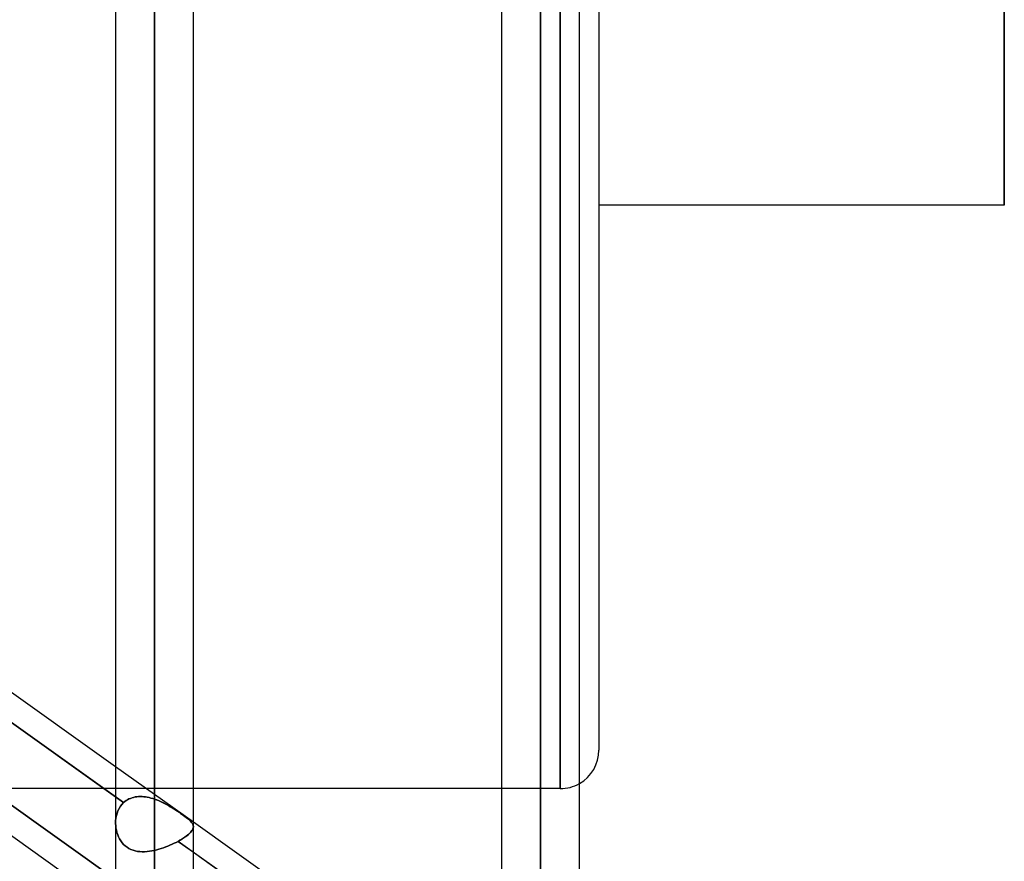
# Model space of a CAD drawing. Header units: millimetres. Extents: x -100 to 120, y -270 to 270.
# Tile 35 of 75: x 35 to 60, y -65 to -44. Entities that reach past the tile are written whole.
import ezdxf

# ---------------------------------------------------------------- set-up
doc = ezdxf.new("R2010")
doc.units = ezdxf.units.MM
doc.layers.add('MAIN-1', color=7, linetype='Continuous')
doc.layers.add('MAIN-2', color=7, linetype='Continuous')

msp = doc.modelspace()

# ---------------------------------------------------------------- linework, layer by layer
at = {"layer": 'MAIN-1'}
for p, q in [((50, 62.472), (50, -62.472)), ((37.481, 0), (37.481, -145.425)), ((39.496, -145.38), (39.496, 0)), ((47.481, 0), (47.481, -138.299)), ((49.496, -138.423), (49.496, 0)), ((38.489, -146.091), (38.489, 0)), ((48.489, -138.963), (48.489, 0)), ((60.5, 0), (60.5, -48.36)), ((60.5, -48.36), (50, -48.36)), ((29.496, -57.209), (37.481, -62.897)), ((29.496, -57.996), (37.481, -63.684)), ((29.496, -60.92), (37.481, -66.608)), ((47.481, -63.472), (39.496, -63.472)), ((39.496, -64.333), (47.481, -70.021)), ((39.496, -65.12), (47.481, -70.808))]:
    msp.add_line(p, q, dxfattribs=at)
msp.add_arc((49, -62.472), 1, 299.7519, 0, dxfattribs=at)
at = {"layer": 'MAIN-2'}
for p, q in [((38.489, 0), (38.489, -144.71)), ((38.489, 0), (38.489, -146.091)), ((38.489, 0), (38.489, -63.743)), ((38.489, 0), (38.489, -65.07)), ((48.489, 0), (48.489, -137.431)), ((48.489, 0), (48.489, -138.963)), ((48.489, 0), (48.489, -126.312)), ((48.489, 0), (48.489, -127.737)), ((48.489, 0), (48.489, -115.192)), ((48.489, 0), (48.489, -116.617)), ((48.489, 0), (48.489, -104.07)), ((48.489, 0), (48.489, -105.496)), ((48.489, 0), (48.489, -92.947)), ((48.489, 0), (48.489, -94.373)), ((48.489, 0), (48.489, -81.821)), ((48.489, 0), (48.489, -83.248)), ((48.489, 0), (48.489, -70.873)), ((48.489, 0), (48.489, -72.119)), ((38.489, -144.71), (38.489, 0)), ((38.489, -65.07), (38.489, 0)), ((38.489, -63.743), (38.489, 0)), ((48.489, -137.431), (48.489, 0)), ((48.489, -127.737), (48.489, 0)), ((48.489, -126.312), (48.489, 0)), ((48.489, -116.617), (48.489, 0)), ((48.489, -115.192), (48.489, 0)), ((48.489, -105.496), (48.489, 0)), ((48.489, -104.07), (48.489, 0)), ((48.489, -94.373), (48.489, 0)), ((48.489, -92.947), (48.489, 0)), ((48.489, -83.248), (48.489, 0)), ((48.489, -81.821), (48.489, 0)), ((48.489, -72.119), (48.489, 0)), ((48.489, -70.873), (48.489, 0)), ((49, 0), (49, -63.472)), ((49, -63.472), (49, 0)), ((60.5, -48.36), (60.5, 0)), ((37.691, -63.833), (29.087, -57.704)), ((29.172, -59.902), (37.756, -66.017)), ((37.756, -66.017), (29.172, -59.902)), ((37.481, -62.897), (39.496, -64.333)), ((39.496, -63.472), (33.08, -63.472)), ((49, -63.472), (47.481, -63.472)), ((37.481, -63.684), (37.691, -63.833)), ((37.791, -63.76), (37.828, -63.74)), ((37.828, -63.74), (37.791, -63.76)), ((37.828, -63.74), (37.866, -63.723)), ((37.867, -63.723), (37.828, -63.74)), ((37.866, -63.723), (37.906, -63.709)), ((37.907, -63.709), (37.867, -63.723)), ((37.906, -63.709), (37.948, -63.697)), ((37.948, -63.697), (37.907, -63.709)), ((37.948, -63.697), (37.99, -63.688)), ((37.99, -63.688), (37.948, -63.697)), ((37.99, -63.688), (38.033, -63.681)), ((38.033, -63.681), (37.99, -63.688)), ((38.033, -63.681), (38.077, -63.678)), ((38.077, -63.678), (38.033, -63.681)), ((38.077, -63.678), (38.121, -63.676)), ((38.121, -63.676), (38.077, -63.678)), ((38.121, -63.676), (38.166, -63.677)), ((38.166, -63.677), (38.121, -63.676)), ((38.166, -63.677), (38.212, -63.68)), ((38.212, -63.68), (38.166, -63.677)), ((38.212, -63.68), (38.258, -63.686)), ((38.258, -63.686), (38.212, -63.68)), ((38.258, -63.686), (38.304, -63.693)), ((38.304, -63.693), (38.258, -63.686)), ((38.304, -63.693), (38.35, -63.703)), ((38.35, -63.703), (38.304, -63.693)), ((38.35, -63.703), (38.396, -63.715)), ((38.396, -63.715), (38.35, -63.703)), ((38.396, -63.715), (38.443, -63.728)), ((38.443, -63.728), (38.396, -63.715)), ((38.443, -63.728), (38.489, -63.743)), ((38.489, -63.743), (38.443, -63.728)), ((38.489, -63.743), (38.542, -63.762)), ((38.548, -63.764), (38.489, -63.743)), ((37.572, -63.986), (37.543, -64.044)), ((37.543, -64.045), (37.572, -63.986)), ((37.606, -63.93), (37.572, -63.986)), ((37.572, -63.986), (37.606, -63.93)), ((37.646, -63.879), (37.606, -63.93)), ((37.606, -63.93), (37.646, -63.879)), ((37.691, -63.833), (37.646, -63.879)), ((37.646, -63.879), (37.691, -63.833)), ((37.691, -63.833), (37.722, -63.806)), ((37.722, -63.806), (37.691, -63.833)), ((37.722, -63.806), (37.755, -63.782)), ((37.756, -63.782), (37.722, -63.806)), ((37.755, -63.782), (37.791, -63.76)), ((37.791, -63.76), (37.756, -63.782)), ((38.542, -63.762), (38.595, -63.783)), ((38.607, -63.788), (38.548, -63.764)), ((38.595, -63.783), (38.648, -63.806)), ((38.665, -63.814), (38.607, -63.788)), ((38.648, -63.806), (38.7, -63.831)), ((38.722, -63.842), (38.665, -63.814)), ((38.7, -63.831), (38.751, -63.856)), ((38.779, -63.871), (38.722, -63.842)), ((38.751, -63.856), (38.801, -63.883)), ((38.834, -63.901), (38.779, -63.871)), ((38.801, -63.883), (38.851, -63.91)), ((38.888, -63.932), (38.834, -63.901)), ((38.851, -63.91), (38.899, -63.939)), ((38.94, -63.964), (38.888, -63.932)), ((38.899, -63.939), (38.946, -63.967)), ((38.992, -63.996), (38.94, -63.964)), ((38.946, -63.967), (38.992, -63.996)), ((38.992, -63.996), (39.038, -64.025)), ((39.043, -64.028), (38.992, -63.996)), ((37.49, -64.238), (37.483, -64.305)), ((37.483, -64.305), (37.49, -64.238)), ((37.502, -64.171), (37.49, -64.238)), ((37.49, -64.238), (37.502, -64.171)), ((37.52, -64.106), (37.502, -64.171)), ((37.502, -64.171), (37.52, -64.106)), ((37.543, -64.044), (37.52, -64.106)), ((37.52, -64.106), (37.543, -64.045)), ((39.038, -64.025), (39.082, -64.054)), ((39.092, -64.061), (39.043, -64.028)), ((39.082, -64.054), (39.125, -64.083)), ((39.139, -64.093), (39.092, -64.061)), ((39.125, -64.083), (39.166, -64.112)), ((39.185, -64.125), (39.139, -64.093)), ((39.166, -64.112), (39.206, -64.14)), ((39.227, -64.155), (39.185, -64.125)), ((39.206, -64.14), (39.243, -64.167)), ((39.267, -64.184), (39.227, -64.155)), ((39.243, -64.167), (39.278, -64.193)), ((39.304, -64.212), (39.267, -64.184)), ((39.278, -64.193), (39.311, -64.218)), ((39.338, -64.24), (39.304, -64.212)), ((39.311, -64.218), (39.341, -64.242)), ((39.369, -64.265), (39.338, -64.24)), ((39.341, -64.242), (39.369, -64.265)), ((37.483, -64.305), (37.481, -64.374)), ((37.481, -64.374), (37.483, -64.305)), ((37.481, -64.374), (37.484, -64.433)), ((37.484, -64.434), (37.481, -64.374)), ((37.484, -64.433), (37.491, -64.493)), ((37.492, -64.493), (37.484, -64.434)), ((37.491, -64.493), (37.502, -64.551)), ((37.503, -64.552), (37.492, -64.493)), ((39.369, -64.265), (39.394, -64.287)), ((39.397, -64.29), (39.369, -64.265)), ((39.394, -64.287), (39.416, -64.308)), ((39.421, -64.313), (39.397, -64.29)), ((39.416, -64.308), (39.436, -64.329)), ((39.442, -64.336), (39.421, -64.313)), ((39.436, -64.329), (39.452, -64.349)), ((39.459, -64.358), (39.442, -64.336)), ((39.452, -64.349), (39.466, -64.368)), ((39.473, -64.379), (39.459, -64.358)), ((39.466, -64.368), (39.478, -64.388)), ((39.484, -64.401), (39.473, -64.379)), ((39.475, -64.536), (39.486, -64.512)), ((39.478, -64.388), (39.486, -64.407)), ((39.487, -64.509), (39.478, -64.531)), ((39.491, -64.422), (39.484, -64.401)), ((39.486, -64.407), (39.492, -64.426)), ((39.486, -64.512), (39.493, -64.488)), ((39.493, -64.487), (39.487, -64.509)), ((39.495, -64.444), (39.491, -64.422)), ((39.492, -64.426), (39.496, -64.446)), ((39.496, -64.465), (39.493, -64.487)), ((39.493, -64.488), (39.496, -64.465)), ((39.496, -64.465), (39.495, -64.444)), ((39.496, -64.446), (39.496, -64.465)), ((37.502, -64.551), (37.517, -64.609)), ((37.518, -64.61), (37.503, -64.552)), ((37.517, -64.609), (37.536, -64.666)), ((37.536, -64.667), (37.518, -64.61)), ((37.536, -64.666), (37.559, -64.721)), ((37.559, -64.722), (37.536, -64.667)), ((37.559, -64.721), (37.586, -64.774)), ((37.586, -64.775), (37.559, -64.722)), ((37.586, -64.774), (37.617, -64.825)), ((37.617, -64.825), (37.586, -64.775)), ((39.237, -64.756), (39.194, -64.783)), ((39.2, -64.779), (39.245, -64.75)), ((39.277, -64.729), (39.237, -64.756)), ((39.245, -64.75), (39.287, -64.721)), ((39.313, -64.703), (39.277, -64.729)), ((39.287, -64.721), (39.326, -64.693)), ((39.347, -64.676), (39.313, -64.703)), ((39.326, -64.693), (39.361, -64.665)), ((39.378, -64.651), (39.347, -64.676)), ((39.361, -64.665), (39.392, -64.638)), ((39.405, -64.626), (39.378, -64.651)), ((39.392, -64.638), (39.419, -64.611)), ((39.428, -64.601), (39.405, -64.626)), ((39.419, -64.611), (39.441, -64.586)), ((39.448, -64.577), (39.428, -64.601)), ((39.441, -64.586), (39.46, -64.56)), ((39.465, -64.554), (39.448, -64.577)), ((39.46, -64.56), (39.475, -64.536)), ((39.478, -64.531), (39.465, -64.554)), ((37.617, -64.825), (37.652, -64.872)), ((37.652, -64.873), (37.617, -64.825)), ((37.652, -64.872), (37.69, -64.916)), ((37.691, -64.916), (37.652, -64.873)), ((37.69, -64.916), (37.732, -64.955)), ((37.733, -64.956), (37.691, -64.916)), ((37.732, -64.955), (37.778, -64.991)), ((37.778, -64.991), (37.733, -64.956)), ((37.778, -64.991), (37.827, -65.022)), ((37.828, -65.022), (37.778, -64.991)), ((37.827, -65.022), (37.879, -65.048)), ((37.88, -65.048), (37.828, -65.022)), ((38.664, -65.022), (38.606, -65.04)), ((38.606, -65.04), (38.664, -65.022)), ((38.722, -65.003), (38.664, -65.022)), ((38.664, -65.022), (38.722, -65.003)), ((38.779, -64.982), (38.722, -65.003)), ((38.722, -65.003), (38.779, -64.982)), ((38.836, -64.96), (38.779, -64.982)), ((38.779, -64.982), (38.836, -64.96)), ((38.891, -64.937), (38.836, -64.96)), ((38.836, -64.96), (38.891, -64.937)), ((38.946, -64.913), (38.891, -64.937)), ((38.891, -64.937), (38.946, -64.913)), ((38.999, -64.888), (38.946, -64.913)), ((38.946, -64.913), (38.999, -64.888)), ((39.05, -64.863), (38.999, -64.888)), ((38.999, -64.888), (39.05, -64.863)), ((39.099, -64.837), (39.05, -64.863)), ((39.05, -64.863), (39.099, -64.837)), ((39.099, -64.837), (39.151, -64.808)), ((39.148, -64.81), (39.099, -64.837)), ((47.698, -70.963), (39.099, -64.837)), ((39.099, -64.837), (39.496, -65.12)), ((39.194, -64.783), (39.148, -64.81)), ((39.151, -64.808), (39.2, -64.779)), ((37.879, -65.048), (37.934, -65.069)), ((37.934, -65.069), (37.88, -65.048)), ((37.934, -65.069), (37.99, -65.085)), ((37.99, -65.085), (37.934, -65.069)), ((37.99, -65.085), (38.049, -65.097)), ((38.049, -65.097), (37.99, -65.085)), ((38.049, -65.097), (38.109, -65.104)), ((38.109, -65.104), (38.049, -65.097)), ((38.109, -65.104), (38.17, -65.107)), ((38.17, -65.107), (38.109, -65.104)), ((38.17, -65.107), (38.233, -65.106)), ((38.233, -65.107), (38.17, -65.107)), ((38.233, -65.106), (38.296, -65.102)), ((38.296, -65.102), (38.233, -65.107)), ((38.296, -65.102), (38.36, -65.094)), ((38.36, -65.094), (38.296, -65.102)), ((38.36, -65.094), (38.424, -65.084)), ((38.424, -65.084), (38.36, -65.094)), ((38.424, -65.084), (38.489, -65.07)), ((38.489, -65.07), (38.424, -65.084)), ((38.547, -65.056), (38.489, -65.07)), ((38.489, -65.07), (38.547, -65.056)), ((38.606, -65.04), (38.547, -65.056)), ((38.547, -65.056), (38.606, -65.04))]:
    msp.add_line(p, q, dxfattribs=at)
msp.add_arc((49, -62.472), 1, 270, 299.7519, dxfattribs=at)

doc.saveas('drawing.dxf')
